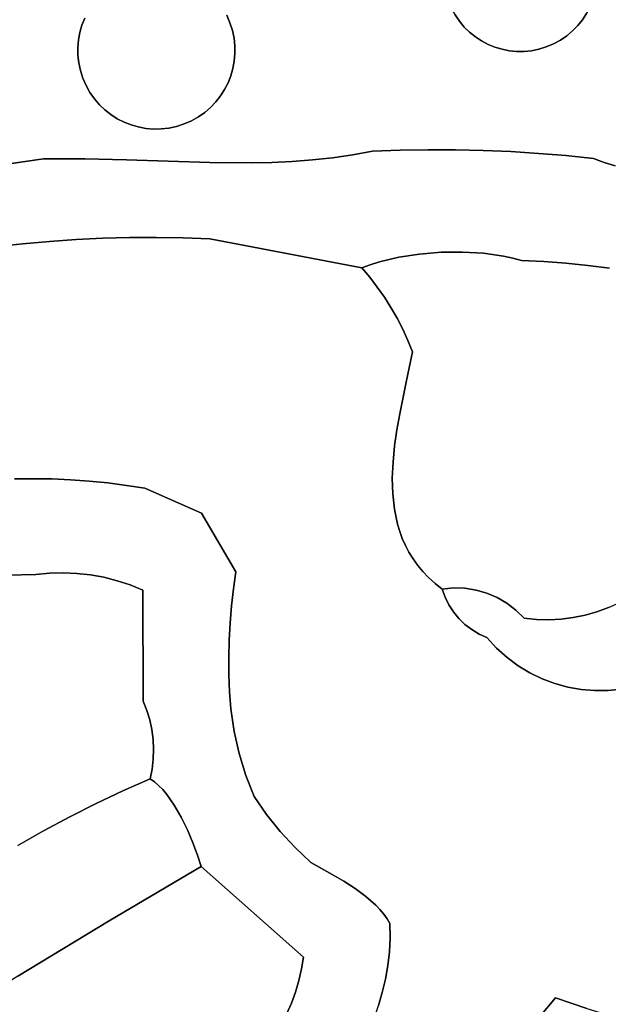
# Model space of a CAD drawing. Header units: inches. Extents: x 36.3 to 71.4, y 17.4 to 61.7.
# Tile 29 of 80: x 52.9 to 55.7, y 25.9 to 30.6. Entities that reach past the tile are written whole.
import ezdxf

# ---------------------------------------------------------------- set-up
doc = ezdxf.new("R2010")
doc.units = ezdxf.units.IN
doc.layers.add('SURFACES_FOR_SKETCHUP', color=7, linetype='Continuous')

msp = doc.modelspace()

# ---------------------------------------------------------------- linework, layer by layer
at = {"layer": 'SURFACES_FOR_SKETCHUP'}
for points, invisible_edges in [([(53.9095, 30.6502), (53.9249, 30.6147), (54.2881, 31.1614)], 10), ([(53.9249, 30.6147), (53.9368, 30.5778), (54.2881, 31.1614)], 10), ([(53.9368, 30.5778), (53.9447, 30.5407), (54.2881, 31.1614)], 10), ([(54.9643, 30.7557), (54.2881, 31.1614), (53.9447, 30.5407)], 11), ([(54.9897, 30.6854), (55.4818, 30.5124), (55.6547, 31.0045)], 11), ([(55.4818, 30.5124), (55.6702, 30.7226), (55.6547, 31.0045)], 11), ([(52.9221, 30.8478), (52.5122, 30.7613), (53.1936, 30.4587)], 10), ([(53.1932, 30.4957), (53.1964, 30.5322), (52.9221, 30.8478)], 10), ([(53.1936, 30.4587), (53.1932, 30.4957), (52.9221, 30.8478)], 10), ([(53.1964, 30.5322), (53.2031, 30.5681), (52.9221, 30.8478)], 10), ([(53.2031, 30.5681), (53.2132, 30.603), (52.9221, 30.8478)], 10), ([(53.2132, 30.603), (53.2265, 30.6367), (52.9221, 30.8478)], 10), ([(53.4376, 30.8348), (53.2265, 30.6367), (53.9249, 30.6147)], 11), ([(53.9249, 30.6147), (53.7268, 30.8257), (53.4376, 30.8348)], 11), ([(53.7268, 30.8257), (53.9249, 30.6147), (53.7592, 30.8092)], 3), ([(53.9249, 30.6147), (53.9095, 30.6502), (53.7592, 30.8092)], 10), ([(52.5119, 29.8846), (53.0282, 29.9599), (52.5122, 30.7613)], 10), ([(53.1977, 30.4215), (52.5122, 30.7613), (53.0282, 29.9599)], 11), ([(53.1936, 30.4587), (52.5122, 30.7613), (53.1977, 30.4215)], 3), ([(54.9643, 30.7557), (53.9447, 30.5407), (54.9751, 30.7202)], 3), ([(53.9488, 30.5035), (54.9751, 30.7202), (53.9447, 30.5407)], 3), ([(54.9751, 30.7202), (53.9488, 30.5035), (54.611, 29.997)], 11), ([(54.9751, 30.7202), (54.611, 29.997), (54.9897, 30.6854)], 3), ([(55.6702, 30.7226), (55.4818, 30.5124), (55.6568, 30.6898)], 3), ([(56.2946, 30.6961), (55.6568, 30.6898), (56.2031, 30.3106)], 3), ([(54.9897, 30.6854), (54.611, 29.997), (55.0077, 30.6523)], 3), ([(54.744, 30.0017), (55.0077, 30.6523), (54.611, 29.997)], 3), ([(55.0077, 30.6523), (54.744, 30.0017), (55.0286, 30.6217)], 3), ([(54.9897, 30.6854), (55.0077, 30.6523), (55.1671, 30.5103)], 10), ([(55.1999, 30.497), (54.9897, 30.6854), (55.1671, 30.5103)], 3), ([(54.9897, 30.6854), (55.1999, 30.497), (55.4818, 30.5124)], 11), ([(55.1357, 30.5268), (55.0077, 30.6523), (55.1059, 30.5462)], 3), ([(55.1671, 30.5103), (55.0077, 30.6523), (55.1357, 30.5268)], 3), ([(55.0077, 30.6523), (55.0286, 30.6217), (55.1059, 30.5462)], 10), ([(55.4818, 30.5124), (55.5149, 30.5305), (55.6568, 30.6898)], 10), ([(55.6568, 30.6898), (55.5149, 30.5305), (55.6404, 30.6584)], 3), ([(55.6404, 30.6584), (55.5149, 30.5305), (55.621, 30.6286)], 3), ([(55.621, 30.6286), (56.2031, 30.3106), (55.6404, 30.6584)], 3), ([(55.6404, 30.6584), (56.2031, 30.3106), (55.6568, 30.6898)], 3), ([(53.2132, 30.603), (53.2031, 30.5681), (53.2056, 30.3843)], 10), ([(53.2056, 30.3843), (53.2174, 30.3474), (53.2132, 30.603)], 10), ([(53.2265, 30.6367), (53.2132, 30.603), (53.2174, 30.3474)], 10), ([(53.2174, 30.3474), (53.7048, 30.1273), (53.2265, 30.6367)], 11), ([(53.9249, 30.6147), (53.2265, 30.6367), (53.7048, 30.1273)], 11), ([(53.7048, 30.1273), (53.9158, 30.3254), (53.9249, 30.6147)], 11), ([(53.9158, 30.3254), (53.9291, 30.3591), (53.9249, 30.6147)], 10), ([(53.9368, 30.5778), (53.9249, 30.6147), (53.9291, 30.3591)], 10), ([(55.0286, 30.6217), (54.744, 30.0017), (55.0521, 30.5937)], 3), ([(55.0779, 30.5685), (55.1059, 30.5462), (55.0286, 30.6217)], 10), ([(55.0286, 30.6217), (55.0521, 30.5937), (55.0779, 30.5685)], 8), ([(55.5149, 30.5305), (55.5455, 30.5513), (55.621, 30.6286)], 10), ([(55.5986, 30.6007), (55.621, 30.6286), (55.5455, 30.5513)], 10), ([(55.5455, 30.5513), (55.5735, 30.5748), (55.5986, 30.6007)], 8), ([(55.5986, 30.6007), (55.5735, 30.5748), (56.2031, 30.3106)], 10), ([(55.5986, 30.6007), (56.2031, 30.3106), (55.621, 30.6286)], 3), ([(53.2031, 30.5681), (53.1964, 30.5322), (53.2056, 30.3843)], 10), ([(53.9291, 30.3591), (53.9392, 30.3941), (53.9368, 30.5778)], 10), ([(53.9392, 30.3941), (53.9459, 30.4299), (53.9368, 30.5778)], 10), ([(53.9368, 30.5778), (53.9459, 30.4299), (53.9447, 30.5407)], 3), ([(54.8771, 30.0037), (55.0521, 30.5937), (54.744, 30.0017)], 3), ([(55.0521, 30.5937), (54.8771, 30.0037), (55.0779, 30.5685)], 3), ([(55.0779, 30.5685), (54.8771, 30.0037), (55.1059, 30.5462)], 3), ([(55.5455, 30.5513), (55.5149, 30.5305), (55.674, 29.9617)], 10), ([(55.5735, 30.5748), (55.5455, 30.5513), (55.674, 29.9617)], 10), ([(55.674, 29.9617), (56.2031, 30.3106), (55.5735, 30.5748)], 11), ([(53.1932, 30.4957), (53.1977, 30.4215), (53.1964, 30.5322)], 3), ([(53.2056, 30.3843), (53.1964, 30.5322), (53.1977, 30.4215)], 3), ([(53.9491, 30.4665), (53.9447, 30.5407), (53.9459, 30.4299)], 3), ([(53.9491, 30.4665), (53.9488, 30.5035), (53.9447, 30.5407)], 8), ([(54.5155, 29.9789), (54.611, 29.997), (53.9488, 30.5035)], 10), ([(53.9491, 30.4665), (54.5155, 29.9789), (53.9488, 30.5035)], 3), ([(55.0102, 30.0032), (55.1059, 30.5462), (54.8771, 30.0037)], 3), ([(55.1059, 30.5462), (55.0102, 30.0032), (55.1357, 30.5268)], 3), ([(55.1357, 30.5268), (55.0102, 30.0032), (55.1671, 30.5103)], 3), ([(55.1432, 30.0001), (55.1671, 30.5103), (55.0102, 30.0032)], 3), ([(55.1671, 30.5103), (55.1432, 30.0001), (55.1999, 30.497)], 3), ([(55.1999, 30.497), (55.2338, 30.4869), (55.4818, 30.5124)], 10), ([(55.4469, 30.4978), (55.4818, 30.5124), (55.2338, 30.4869)], 10), ([(55.4818, 30.5124), (55.4469, 30.4978), (55.5416, 29.9752)], 10), ([(55.5149, 30.5305), (55.4818, 30.5124), (55.674, 29.9617)], 10), ([(55.5416, 29.9752), (55.674, 29.9617), (55.4818, 30.5124)], 10), ([(53.1932, 30.4957), (53.1936, 30.4587), (53.1977, 30.4215)], 8), ([(53.9459, 30.4299), (54.4192, 29.9648), (53.9491, 30.4665)], 3), ([(54.5155, 29.9789), (53.9491, 30.4665), (54.4192, 29.9648)], 3), ([(55.1999, 30.497), (55.1432, 30.0001), (55.2338, 30.4869)], 3), ([(55.2338, 30.4869), (55.1432, 30.0001), (55.2686, 30.48)], 3), ([(55.2761, 29.9944), (55.2686, 30.48), (55.1432, 30.0001)], 3), ([(55.2338, 30.4869), (55.2686, 30.48), (55.4469, 30.4978)], 10), ([(55.2686, 30.48), (55.304, 30.4765), (55.4469, 30.4978)], 10), ([(55.304, 30.4765), (55.2686, 30.48), (55.2761, 29.9944)], 10), ([(55.2761, 29.9944), (55.4089, 29.9861), (55.3398, 30.4765)], 10), ([(55.3398, 30.4765), (55.304, 30.4765), (55.2761, 29.9944)], 10), ([(55.4469, 30.4978), (55.304, 30.4765), (55.4115, 30.487)], 3), ([(55.3398, 30.4765), (55.4115, 30.487), (55.304, 30.4765)], 3), ([(55.3398, 30.4765), (55.3757, 30.4799), (55.4115, 30.487)], 8), ([(55.3757, 30.4799), (55.3398, 30.4765), (55.4089, 29.9861)], 10), ([(55.4115, 30.487), (55.3757, 30.4799), (55.4089, 29.9861)], 10), ([(55.4089, 29.9861), (55.5416, 29.9752), (55.4115, 30.487)], 10), ([(55.4469, 30.4978), (55.4115, 30.487), (55.5416, 29.9752)], 10), ([(53.2056, 30.3843), (53.1977, 30.4215), (53.0282, 29.9599)], 10), ([(53.9392, 30.3941), (54.3221, 29.9543), (53.9459, 30.4299)], 3), ([(54.4192, 29.9648), (53.9459, 30.4299), (54.3221, 29.9543)], 3), ([(53.2174, 30.3474), (53.2056, 30.3843), (53.0282, 29.9599)], 10), ([(53.9291, 30.3591), (54.3221, 29.9543), (53.9392, 30.3941)], 3), ([(53.2329, 30.312), (53.2174, 30.3474), (53.0282, 29.9599)], 10), ([(53.2174, 30.3474), (53.2329, 30.312), (53.3832, 30.1529)], 10), ([(53.4155, 30.1364), (53.2174, 30.3474), (53.3832, 30.1529)], 3), ([(53.2174, 30.3474), (53.4155, 30.1364), (53.7048, 30.1273)], 11), ([(53.9158, 30.3254), (53.7048, 30.1273), (53.8993, 30.2931)], 3), ([(53.8993, 30.2931), (54.1259, 29.9426), (53.9158, 30.3254)], 3), ([(53.9158, 30.3254), (54.2243, 29.947), (53.9291, 30.3591)], 3), ([(54.2243, 29.947), (53.9158, 30.3254), (54.1259, 29.9426)], 3), ([(54.3221, 29.9543), (53.9291, 30.3591), (54.2243, 29.947)], 3), ([(53.2515, 30.2789), (53.2329, 30.312), (53.0282, 29.9599)], 10), ([(53.273, 30.2483), (53.2515, 30.2789), (53.0282, 29.9599)], 10), ([(53.3525, 30.1725), (53.2329, 30.312), (53.3238, 30.1949)], 3), ([(53.3832, 30.1529), (53.2329, 30.312), (53.3525, 30.1725)], 3), ([(53.2329, 30.312), (53.2515, 30.2789), (53.3238, 30.1949)], 10), ([(53.2972, 30.2202), (53.3238, 30.1949), (53.2515, 30.2789)], 10), ([(53.2515, 30.2789), (53.273, 30.2483), (53.2972, 30.2202)], 8), ([(53.7048, 30.1273), (53.7403, 30.1428), (53.8993, 30.2931)], 10), ([(53.8993, 30.2931), (53.7403, 30.1428), (53.8798, 30.2624)], 3), ([(53.8798, 30.2624), (54.1259, 29.9426), (53.8993, 30.2931)], 3), ([(55.674, 29.9617), (55.7256, 29.9418), (56.2031, 30.3106)], 10), ([(55.7256, 29.9418), (55.7783, 29.9263), (56.2031, 30.3106)], 10), ([(53.0282, 29.9599), (53.2273, 29.96), (53.273, 30.2483)], 10), ([(53.2972, 30.2202), (53.273, 30.2483), (53.2273, 29.96)], 10), ([(53.3238, 30.1949), (53.2972, 30.2202), (53.2273, 29.96)], 10), ([(53.8798, 30.2624), (53.7403, 30.1428), (53.8573, 30.2337)], 3), ([(53.7403, 30.1428), (53.7734, 30.1614), (53.8573, 30.2337)], 10), ([(53.832, 30.2071), (53.8573, 30.2337), (53.7734, 30.1614)], 10), ([(53.832, 30.2071), (54.027, 29.9405), (53.8573, 30.2337)], 3), ([(53.8573, 30.2337), (54.027, 29.9405), (53.8798, 30.2624)], 3), ([(54.1259, 29.9426), (53.8798, 30.2624), (54.027, 29.9405)], 3), ([(53.3525, 30.1725), (53.3238, 30.1949), (53.2273, 29.96)], 10), ([(53.3832, 30.1529), (53.3525, 30.1725), (53.2273, 29.96)], 10), ([(53.7734, 30.1614), (53.804, 30.1829), (53.832, 30.2071)], 8), ([(53.7734, 30.1614), (53.828, 29.9418), (53.804, 30.1829)], 3), ([(53.804, 30.1829), (53.828, 29.9418), (53.832, 30.2071)], 3), ([(54.027, 29.9405), (53.832, 30.2071), (53.828, 29.9418)], 3), ([(53.2273, 29.96), (53.4275, 29.9549), (53.3832, 30.1529)], 10), ([(53.4155, 30.1364), (53.3832, 30.1529), (53.4275, 29.9549)], 10), ([(53.4493, 30.1231), (53.4155, 30.1364), (53.4275, 29.9549)], 10), ([(53.4155, 30.1364), (53.4493, 30.1231), (53.7048, 30.1273)], 10), ([(53.6679, 30.1155), (53.7048, 30.1273), (53.4493, 30.1231)], 10), ([(53.6279, 29.9477), (53.828, 29.9418), (53.7048, 30.1273)], 10), ([(53.7048, 30.1273), (53.6679, 30.1155), (53.6279, 29.9477)], 10), ([(53.7403, 30.1428), (53.7048, 30.1273), (53.828, 29.9418)], 10), ([(53.7734, 30.1614), (53.7403, 30.1428), (53.828, 29.9418)], 10), ([(53.4842, 30.113), (53.4493, 30.1231), (53.4275, 29.9549)], 10), ([(53.52, 30.1063), (53.4842, 30.113), (53.4275, 29.9549)], 10), ([(53.5566, 30.1031), (53.52, 30.1063), (53.4275, 29.9549)], 10), ([(53.4275, 29.9549), (53.6279, 29.9477), (53.5566, 30.1031)], 10), ([(53.4493, 30.1231), (53.4842, 30.113), (53.6679, 30.1155)], 10), ([(53.4842, 30.113), (53.52, 30.1063), (53.6679, 30.1155)], 10), ([(53.6679, 30.1155), (53.52, 30.1063), (53.6308, 30.1076)], 3), ([(53.5566, 30.1031), (53.6308, 30.1076), (53.52, 30.1063)], 3), ([(53.5566, 30.1031), (53.5936, 30.1035), (53.6308, 30.1076)], 8), ([(53.5936, 30.1035), (53.5566, 30.1031), (53.6279, 29.9477)], 10), ([(53.6308, 30.1076), (53.5936, 30.1035), (53.6279, 29.9477)], 10), ([(53.6679, 30.1155), (53.6308, 30.1076), (53.6279, 29.9477)], 10), ([(54.5155, 29.9789), (54.6441, 29.4642), (54.611, 29.997)], 3), ([(54.611, 29.997), (54.7378, 29.4863), (54.744, 30.0017)], 3), ([(54.7378, 29.4863), (54.611, 29.997), (54.6441, 29.4642)], 3), ([(54.8377, 29.5016), (54.744, 30.0017), (54.7378, 29.4863)], 3), ([(54.744, 30.0017), (54.8377, 29.5016), (54.8771, 30.0037)], 3), ([(54.9408, 29.51), (54.8771, 30.0037), (54.8377, 29.5016)], 3), ([(54.8771, 30.0037), (54.9408, 29.51), (55.0102, 30.0032)], 3), ([(55.0442, 29.5113), (55.0102, 30.0032), (54.9408, 29.51)], 3), ([(55.0102, 30.0032), (55.0442, 29.5113), (55.1432, 30.0001)], 3), ([(55.1452, 29.5053), (55.1432, 30.0001), (55.0442, 29.5113)], 3), ([(55.1432, 30.0001), (55.1452, 29.5053), (55.2761, 29.9944)], 3), ([(55.2409, 29.492), (55.2761, 29.9944), (55.1452, 29.5053)], 3), ([(55.2858, 29.4825), (55.2761, 29.9944), (55.2409, 29.492)], 3), ([(55.2761, 29.9944), (55.2858, 29.4825), (55.4089, 29.9861)], 3), ([(55.3283, 29.4712), (55.4089, 29.9861), (55.2858, 29.4825)], 3), ([(55.4345, 29.4655), (55.4089, 29.9861), (55.3283, 29.4712)], 3), ([(55.4089, 29.9861), (55.4345, 29.4655), (55.5416, 29.9752)], 3), ([(52.5119, 29.8846), (52.8006, 29.5366), (53.0282, 29.9599)], 3), ([(52.9285, 29.5509), (53.0282, 29.9599), (52.8006, 29.5366)], 3), ([(53.0567, 29.5625), (53.0282, 29.9599), (52.9285, 29.5509)], 3), ([(53.0282, 29.9599), (53.185, 29.5714), (53.2273, 29.96)], 3), ([(53.185, 29.5714), (53.0282, 29.9599), (53.0567, 29.5625)], 3), ([(53.3135, 29.5776), (53.2273, 29.96), (53.185, 29.5714)], 3), ([(53.2273, 29.96), (53.3135, 29.5776), (53.4275, 29.9549)], 3), ([(53.4421, 29.581), (53.4275, 29.9549), (53.3135, 29.5776)], 3), ([(53.4275, 29.9549), (53.5708, 29.5817), (53.6279, 29.9477)], 3), ([(53.5708, 29.5817), (53.4275, 29.9549), (53.4421, 29.581)], 3), ([(53.6994, 29.5797), (53.6279, 29.9477), (53.5708, 29.5817)], 3), ([(53.6279, 29.9477), (53.6994, 29.5797), (53.828, 29.9418)], 3), ([(53.8281, 29.575), (53.828, 29.9418), (53.6994, 29.5797)], 3), ([(53.828, 29.9418), (53.8281, 29.575), (54.027, 29.9405)], 3), ([(54.1259, 29.9426), (53.8281, 29.575), (54.2243, 29.947)], 3), ([(54.5593, 29.4353), (54.2243, 29.947), (53.8281, 29.575)], 3), ([(54.027, 29.9405), (53.8281, 29.575), (54.1259, 29.9426)], 3), ([(54.2243, 29.947), (54.5593, 29.4353), (54.3221, 29.9543)], 3), ([(54.3221, 29.9543), (54.5593, 29.4353), (54.4192, 29.9648)], 3), ([(54.4192, 29.9648), (54.6004, 29.4506), (54.5155, 29.9789)], 3), ([(54.6004, 29.4506), (54.4192, 29.9648), (54.5593, 29.4353)], 3), ([(54.6441, 29.4642), (54.5155, 29.9789), (54.6004, 29.4506)], 3), ([(55.4345, 29.4655), (55.5404, 29.4572), (55.5416, 29.9752)], 10), ([(55.5416, 29.9752), (55.5404, 29.4572), (55.674, 29.9617)], 3), ([(55.7256, 29.9418), (55.674, 29.9617), (55.5404, 29.4572)], 10), ([(55.5404, 29.4572), (55.646, 29.4465), (55.7256, 29.9418)], 10), ([(55.7783, 29.9263), (55.7256, 29.9418), (55.646, 29.4465)], 10), ([(55.646, 29.4465), (55.7513, 29.4333), (55.7783, 29.9263)], 10), ([(52.9285, 29.5509), (53.0691, 28.4196), (53.0567, 29.5625)], 3), ([(53.0567, 29.5625), (53.1588, 28.4157), (53.185, 29.5714)], 3), ([(53.1588, 28.4157), (53.0567, 29.5625), (53.0691, 28.4196)], 3), ([(53.2483, 28.4093), (53.185, 29.5714), (53.1588, 28.4157)], 3), ([(53.185, 29.5714), (53.2483, 28.4093), (53.3135, 29.5776)], 3), ([(53.3376, 28.4004), (53.3135, 29.5776), (53.2483, 28.4093)], 3), ([(53.3135, 29.5776), (53.3376, 28.4004), (53.4421, 29.581)], 3), ([(53.4267, 28.389), (53.4421, 29.581), (53.3376, 28.4004)], 3), ([(53.4421, 29.581), (53.4267, 28.389), (53.5708, 29.5817)], 3), ([(53.5155, 28.3751), (53.5708, 29.5817), (53.4267, 28.389)], 3), ([(53.5708, 29.5817), (53.5155, 28.3751), (53.6994, 29.5797)], 3), ([(53.6994, 29.5797), (53.5155, 28.3751), (53.8281, 29.575)], 3), ([(53.7888, 28.255), (53.8281, 29.575), (53.5155, 28.3751)], 3), ([(53.8281, 29.575), (53.7888, 28.255), (54.7423, 28.7334)], 11), ([(54.5977, 29.39), (54.5593, 29.4353), (53.8281, 29.575)], 8), ([(54.5977, 29.39), (53.8281, 29.575), (54.634, 29.3431)], 3), ([(53.8281, 29.575), (54.7423, 28.7334), (54.634, 29.3431)], 11), ([(52.8006, 29.5366), (52.8895, 28.42), (52.9285, 29.5509)], 3), ([(52.9793, 28.4211), (52.9285, 29.5509), (52.8895, 28.42)], 3), ([(53.0691, 28.4196), (52.9285, 29.5509), (52.9793, 28.4211)], 3), ([(54.7564, 29.1405), (54.9408, 29.51), (54.7293, 29.1932)], 3), ([(54.8377, 29.5016), (54.7293, 29.1932), (54.9408, 29.51)], 3), ([(54.7811, 29.0865), (55.0442, 29.5113), (54.7564, 29.1405)], 3), ([(54.9408, 29.51), (54.7564, 29.1405), (55.0442, 29.5113)], 3), ([(55.0442, 29.5113), (54.7811, 29.0865), (55.1452, 29.5053)], 3), ([(54.6441, 29.4642), (54.6004, 29.4506), (54.5977, 29.39)], 10), ([(54.6441, 29.4642), (54.5977, 29.39), (54.634, 29.3431)], 9), ([(54.6441, 29.4642), (54.634, 29.3431), (54.7378, 29.4863)], 3), ([(54.668, 29.2946), (54.7378, 29.4863), (54.634, 29.3431)], 3), ([(54.7378, 29.4863), (54.668, 29.2946), (54.8377, 29.5016)], 3), ([(54.6998, 29.2446), (54.8377, 29.5016), (54.668, 29.2946)], 3), ([(54.7293, 29.1932), (54.8377, 29.5016), (54.6998, 29.2446)], 3), ([(55.4345, 29.4655), (54.7733, 28.8856), (55.5404, 29.4572)], 3), ([(54.7733, 28.8856), (55.4345, 29.4655), (54.8033, 29.0314)], 3), ([(54.7811, 29.0865), (54.8033, 29.0314), (55.1452, 29.5053)], 10), ([(55.2409, 29.492), (55.1452, 29.5053), (54.8033, 29.0314)], 10), ([(55.2858, 29.4825), (55.2409, 29.492), (54.8033, 29.0314)], 10), ([(55.3283, 29.4712), (55.2858, 29.4825), (54.8033, 29.0314)], 10), ([(55.3283, 29.4712), (54.8033, 29.0314), (55.4345, 29.4655)], 3), ([(54.5593, 29.4353), (54.5977, 29.39), (54.6004, 29.4506)], 2), ([(54.7423, 28.7334), (55.646, 29.4465), (54.7733, 28.8856)], 3), ([(55.8, 27.8259), (55.646, 29.4465), (54.7423, 28.7334)], 11), ([(55.5404, 29.4572), (54.7733, 28.8856), (55.646, 29.4465)], 3), ([(55.646, 29.4465), (55.8, 27.8259), (55.7513, 29.4333)], 3), ([(54.668, 29.2946), (54.634, 29.3431), (54.7423, 28.7334)], 10), ([(54.6998, 29.2446), (54.668, 29.2946), (54.7733, 28.8856)], 10), ([(54.7423, 28.7334), (54.7733, 28.8856), (54.668, 29.2946)], 10), ([(54.7293, 29.1932), (54.6998, 29.2446), (54.7733, 28.8856)], 10), ([(54.7293, 29.1932), (54.7733, 28.8856), (54.7564, 29.1405)], 3), ([(54.7811, 29.0865), (54.7564, 29.1405), (54.7733, 28.8856)], 10), ([(54.7733, 28.8856), (54.8033, 29.0314), (54.7811, 29.0865)], 8), ([(54.7286, 28.656), (54.7423, 28.7334), (53.7888, 28.255)], 10), ([(54.7286, 28.656), (55.2108, 27.8494), (54.7423, 28.7334)], 3), ([(55.8, 27.8259), (54.7423, 28.7334), (55.2108, 27.8494)], 11), ([(54.7174, 28.5784), (54.7286, 28.656), (53.7888, 28.255)], 10), ([(54.7174, 28.5784), (55.161, 27.8707), (54.7286, 28.656)], 3), ([(55.161, 27.8707), (55.2108, 27.8494), (54.7286, 28.656)], 10), ([(54.7096, 28.501), (54.7174, 28.5784), (53.7888, 28.255)], 10), ([(54.7174, 28.5784), (54.7096, 28.501), (55.161, 27.8707)], 10), ([(54.7062, 28.4243), (54.7096, 28.501), (53.7888, 28.255)], 10), ([(54.7062, 28.4243), (55.109, 27.8856), (54.7096, 28.501)], 3), ([(55.161, 27.8707), (54.7096, 28.501), (55.109, 27.8856)], 3), ([(52.8519, 27.9576), (52.9912, 27.9606), (52.8895, 28.42)], 10), ([(52.9793, 28.4211), (52.8895, 28.42), (52.9912, 27.9606)], 10), ([(53.0691, 28.4196), (52.9793, 28.4211), (53.057, 27.9669)], 10), ([(52.9912, 27.9606), (53.057, 27.9669), (52.9793, 28.4211)], 10), ([(53.057, 27.9669), (53.1229, 27.9686), (53.0691, 28.4196)], 10), ([(53.1588, 28.4157), (53.0691, 28.4196), (53.1229, 27.9686)], 10), ([(54.708, 28.3487), (54.7062, 28.4243), (53.7888, 28.255)], 10), ([(54.7062, 28.4243), (54.708, 28.3487), (55.109, 27.8856)], 10), ([(53.1229, 27.9686), (53.1886, 27.9657), (53.1588, 28.4157)], 10), ([(53.2483, 28.4093), (53.1588, 28.4157), (53.1886, 27.9657)], 10), ([(53.1886, 27.9657), (53.2538, 27.9584), (53.2483, 28.4093)], 10), ([(53.3376, 28.4004), (53.2483, 28.4093), (53.2538, 27.9584)], 10), ([(53.2538, 27.9584), (53.3184, 27.9466), (53.3376, 28.4004)], 10), ([(53.4267, 28.389), (53.3376, 28.4004), (53.3184, 27.9466)], 10), ([(53.4267, 28.389), (53.3184, 27.9466), (53.3821, 27.9303)], 9), ([(53.4267, 28.389), (53.3821, 27.9303), (53.5155, 28.3751)], 3), ([(53.4447, 27.9097), (53.5155, 28.3751), (53.3821, 27.9303)], 3), ([(53.5059, 27.8847), (53.5155, 28.3751), (53.4447, 27.9097)], 3), ([(53.5155, 28.3751), (53.5059, 27.8847), (53.7888, 28.255)], 3), ([(53.7888, 28.255), (53.9537, 27.9731), (54.708, 28.3487)], 10), ([(54.716, 28.2747), (54.708, 28.3487), (53.9537, 27.9731)], 10), ([(54.708, 28.3487), (54.716, 28.2747), (55.109, 27.8856)], 10), ([(53.7888, 28.255), (53.5059, 27.8847), (53.9537, 27.9731)], 3), ([(54.7311, 28.2028), (54.716, 28.2747), (53.9537, 27.9731)], 10), ([(54.716, 28.2747), (54.7311, 28.2028), (55.109, 27.8856)], 10), ([(54.7416, 28.1678), (54.7311, 28.2028), (53.9537, 27.9731)], 10), ([(54.7416, 28.1678), (55.0553, 27.894), (54.7311, 28.2028)], 3), ([(55.109, 27.8856), (54.7311, 28.2028), (55.0553, 27.894)], 3), ([(54.7542, 28.1334), (54.7416, 28.1678), (53.9537, 27.9731)], 10), ([(54.7416, 28.1678), (54.7542, 28.1334), (55.0553, 27.894)], 10), ([(54.7691, 28.0998), (54.7542, 28.1334), (53.9537, 27.9731)], 10), ([(54.7863, 28.067), (54.7691, 28.0998), (53.9537, 27.9731)], 10), ([(54.7542, 28.1334), (54.7691, 28.0998), (55.0553, 27.894)], 10), ([(54.7691, 28.0998), (54.7863, 28.067), (55.0553, 27.894)], 10), ([(53.9537, 27.9731), (53.9417, 27.8912), (54.7863, 28.067)], 10), ([(54.806, 28.0351), (54.7863, 28.067), (53.9417, 27.8912)], 10), ([(54.7863, 28.067), (54.806, 28.0351), (55.0553, 27.894)], 10), ([(53.9254, 27.7265), (53.921, 27.6439), (54.8283, 28.0041)], 10), ([(54.8532, 27.974), (54.8283, 28.0041), (53.921, 27.6439)], 10), ([(53.9323, 27.8089), (53.9254, 27.7265), (54.8283, 28.0041)], 10), ([(53.9417, 27.8912), (53.9323, 27.8089), (54.806, 28.0351)], 10), ([(54.8283, 28.0041), (54.806, 28.0351), (53.9323, 27.8089)], 10), ([(54.8283, 28.0041), (55.0553, 27.894), (54.806, 28.0351)], 3), ([(54.8532, 27.974), (55.0553, 27.894), (54.8283, 28.0041)], 3), ([(52.7131, 27.9494), (52.5747, 27.9359), (53.0289, 26.7276)], 10), ([(52.8519, 27.9576), (52.7131, 27.9494), (53.1544, 26.795)], 10), ([(53.0289, 26.7276), (53.1544, 26.795), (52.7131, 27.9494)], 10), ([(52.9912, 27.9606), (52.8519, 27.9576), (53.5069, 27.3512)], 10), ([(53.1544, 26.795), (53.5069, 27.3512), (52.8519, 27.9576)], 11), ([(53.057, 27.9669), (52.9912, 27.9606), (53.5069, 27.3512)], 10), ([(53.1229, 27.9686), (53.057, 27.9669), (53.5069, 27.3512)], 10), ([(53.1886, 27.9657), (53.1229, 27.9686), (53.5069, 27.3512)], 10), ([(53.2538, 27.9584), (53.1886, 27.9657), (53.5069, 27.3512)], 10), ([(53.2538, 27.9584), (53.5069, 27.3512), (53.3184, 27.9466)], 3), ([(53.3184, 27.9466), (53.5069, 27.3512), (53.3821, 27.9303)], 3), ([(53.9417, 27.8912), (53.9537, 27.9731), (53.5059, 27.8847)], 10), ([(54.881, 27.945), (54.8532, 27.974), (53.9191, 27.5613)], 10), ([(53.921, 27.6439), (53.9191, 27.5613), (54.8532, 27.974)], 10), ([(54.9781, 27.8144), (54.881, 27.945), (53.9191, 27.5613)], 11), ([(54.881, 27.945), (55.0006, 27.8957), (54.8532, 27.974)], 3), ([(55.0553, 27.894), (54.8532, 27.974), (55.0006, 27.8957)], 3), ([(54.9597, 27.8513), (54.9118, 27.9171), (54.881, 27.945)], 9), ([(54.9597, 27.8513), (54.881, 27.945), (54.9781, 27.8144)], 3), ([(54.9118, 27.9171), (55.0006, 27.8957), (54.881, 27.945)], 3), ([(52.9053, 26.657), (53.0289, 26.7276), (52.5747, 27.9359)], 10), ([(53.4447, 27.9097), (53.3821, 27.9303), (53.5069, 27.3512)], 10), ([(53.5059, 27.8847), (53.4447, 27.9097), (53.5069, 27.3512)], 2), ([(54.9597, 27.8513), (54.9455, 27.8904), (54.9118, 27.9171)], 8), ([(54.9118, 27.9171), (54.9455, 27.8904), (55.0006, 27.8957)], 8), ([(53.9323, 27.8089), (53.9417, 27.8912), (53.5059, 27.8847)], 10), ([(53.5059, 27.8847), (53.5069, 27.3512), (53.921, 27.6439)], 10), ([(53.9254, 27.7265), (53.9323, 27.8089), (53.5059, 27.8847)], 10), ([(53.921, 27.6439), (53.9254, 27.7265), (53.5059, 27.8847)], 10), ([(54.9455, 27.8904), (54.9597, 27.8513), (55.0006, 27.8957)], 2), ([(54.9597, 27.8513), (54.9781, 27.8144), (55.0006, 27.8957)], 10), ([(55.0006, 27.8957), (54.9781, 27.8144), (55.0553, 27.894)], 3), ([(55.0004, 27.7801), (55.0553, 27.894), (54.9781, 27.8144)], 3), ([(55.109, 27.8856), (55.0553, 27.894), (55.0004, 27.7801)], 10), ([(55.0263, 27.7485), (55.109, 27.8856), (55.0004, 27.7801)], 3), ([(55.0263, 27.7485), (55.0557, 27.7201), (55.109, 27.8856)], 10), ([(55.161, 27.8707), (55.109, 27.8856), (55.0557, 27.7201)], 10), ([(55.0557, 27.7201), (55.0881, 27.6951), (55.161, 27.8707)], 10), ([(55.161, 27.8707), (55.0881, 27.6951), (55.2108, 27.8494)], 3), ([(53.9191, 27.5613), (53.9197, 27.4786), (54.9781, 27.8144)], 10), ([(55.0004, 27.7801), (54.9781, 27.8144), (53.9197, 27.4786)], 10), ([(55.1233, 27.6738), (55.2108, 27.8494), (55.0881, 27.6951)], 3), ([(55.1612, 27.6565), (55.2108, 27.8494), (55.1233, 27.6738)], 3), ([(55.2108, 27.8494), (55.1612, 27.6565), (55.2577, 27.8221)], 3), ([(55.3011, 27.7888), (55.2577, 27.8221), (55.1612, 27.6565)], 10), ([(55.2577, 27.8221), (55.7459, 27.8014), (55.2108, 27.8494)], 3), ([(55.8, 27.8259), (55.2108, 27.8494), (55.7459, 27.8014)], 3), ([(55.7459, 27.8014), (55.2577, 27.8221), (55.6904, 27.7811)], 3), ([(55.6337, 27.7651), (55.6904, 27.7811), (55.2577, 27.8221)], 10), ([(55.3011, 27.7888), (55.4587, 27.7428), (55.2577, 27.8221)], 3), ([(55.576, 27.7533), (55.6337, 27.7651), (55.2577, 27.8221)], 10), ([(55.5176, 27.7459), (55.2577, 27.8221), (55.4587, 27.7428)], 3), ([(55.576, 27.7533), (55.2577, 27.8221), (55.5176, 27.7459)], 3), ([(53.9197, 27.4786), (53.9229, 27.3959), (55.0004, 27.7801)], 10), ([(53.9229, 27.3959), (53.9286, 27.3133), (55.0004, 27.7801)], 10), ([(55.0263, 27.7485), (55.0004, 27.7801), (53.9286, 27.3133)], 10), ([(55.3405, 27.7499), (55.3011, 27.7888), (55.1612, 27.6565)], 10), ([(55.3996, 27.7441), (55.4587, 27.7428), (55.3011, 27.7888)], 10), ([(55.3011, 27.7888), (55.3405, 27.7499), (55.3996, 27.7441)], 8), ([(55.576, 27.7533), (55.6148, 27.4069), (55.6337, 27.7651)], 3), ([(55.6148, 27.4069), (55.6794, 27.4016), (55.6337, 27.7651)], 10), ([(55.6904, 27.7811), (55.6337, 27.7651), (55.7444, 27.4023)], 10), ([(55.6794, 27.4016), (55.7444, 27.4023), (55.6337, 27.7651)], 10), ([(55.6904, 27.7811), (55.8093, 27.4089), (55.7459, 27.8014)], 3), ([(55.7444, 27.4023), (55.8093, 27.4089), (55.6904, 27.7811)], 10), ([(53.9286, 27.3133), (53.9449, 27.205), (55.0263, 27.7485)], 10), ([(53.9449, 27.205), (53.9692, 27.0985), (55.0263, 27.7485)], 10), ([(55.0557, 27.7201), (55.0263, 27.7485), (53.9692, 27.0985)], 10), ([(53.9692, 27.0985), (54.0013, 26.994), (55.0557, 27.7201)], 10), ([(54.1015, 26.8063), (55.0557, 27.7201), (54.0013, 26.994)], 11), ([(54.1673, 26.7247), (55.0557, 27.7201), (54.1015, 26.8063)], 3), ([(55.0557, 27.7201), (54.1673, 26.7247), (55.0881, 27.6951)], 3), ([(55.1612, 27.6565), (55.2076, 27.6057), (55.3405, 27.7499)], 10), ([(55.2076, 27.6057), (55.2579, 27.5604), (55.3405, 27.7499)], 10), ([(55.2579, 27.5604), (55.3115, 27.5206), (55.3405, 27.7499)], 10), ([(55.3996, 27.7441), (55.3405, 27.7499), (55.3115, 27.5206)], 10), ([(55.368, 27.4864), (55.3996, 27.7441), (55.3115, 27.5206)], 3), ([(55.3996, 27.7441), (55.368, 27.4864), (55.4587, 27.7428)], 3), ([(55.427, 27.4579), (55.4587, 27.7428), (55.368, 27.4864)], 3), ([(55.4587, 27.7428), (55.427, 27.4579), (55.5176, 27.7459)], 3), ([(55.4881, 27.4351), (55.5176, 27.7459), (55.427, 27.4579)], 3), ([(55.5509, 27.4181), (55.5176, 27.7459), (55.4881, 27.4351)], 3), ([(55.5176, 27.7459), (55.5509, 27.4181), (55.576, 27.7533)], 3), ([(55.6148, 27.4069), (55.576, 27.7533), (55.5509, 27.4181)], 3), ([(54.1673, 26.7247), (54.2383, 26.6476), (55.0881, 27.6951)], 10), ([(54.417, 26.5175), (55.0881, 27.6951), (54.2383, 26.6476)], 11), ([(55.0881, 27.6951), (54.417, 26.5175), (55.2076, 27.6057)], 11), ([(55.2076, 27.6057), (55.1233, 27.6738), (55.0881, 27.6951)], 9), ([(55.2076, 27.6057), (55.1612, 27.6565), (55.1233, 27.6738)], 8), ([(53.9191, 27.5613), (53.921, 27.6439), (53.5069, 27.3512)], 10), ([(55.2076, 27.6057), (54.417, 26.5175), (55.2579, 27.5604)], 3), ([(53.9197, 27.4786), (53.9191, 27.5613), (53.5069, 27.3512)], 10), ([(54.4724, 26.4846), (55.2579, 27.5604), (54.417, 26.5175)], 3), ([(54.5273, 26.449), (55.2579, 27.5604), (54.4724, 26.4846)], 3), ([(55.2579, 27.5604), (54.5273, 26.449), (55.3115, 27.5206)], 3), ([(54.5793, 26.4109), (55.3115, 27.5206), (54.5273, 26.449)], 3), ([(55.3115, 27.5206), (54.5793, 26.4109), (55.368, 27.4864)], 3), ([(53.9229, 27.3959), (53.9197, 27.4786), (53.5069, 27.3512)], 10), ([(54.6261, 26.3702), (55.368, 27.4864), (54.5793, 26.4109)], 3), ([(55.368, 27.4864), (54.6261, 26.3702), (55.427, 27.4579)], 3), ([(54.6467, 26.3488), (55.427, 27.4579), (54.6261, 26.3702)], 3), ([(54.6652, 26.3269), (55.427, 27.4579), (54.6467, 26.3488)], 3), ([(55.427, 27.4579), (54.6652, 26.3269), (55.4881, 27.4351)], 3), ([(54.6811, 26.3042), (55.4881, 27.4351), (54.6652, 26.3269)], 3), ([(55.4881, 27.4351), (54.6811, 26.3042), (55.5509, 27.4181)], 3), ([(53.5069, 27.3512), (53.5249, 27.3066), (53.9229, 27.3959)], 10), ([(53.5249, 27.3066), (53.5391, 27.261), (53.9229, 27.3959)], 10), ([(53.9286, 27.3133), (53.9229, 27.3959), (53.5391, 27.261)], 10), ([(55.4919, 25.924), (55.5509, 27.4181), (54.6811, 26.3042)], 11), ([(55.5509, 27.4181), (55.4919, 25.924), (55.6148, 27.4069)], 3), ([(55.6148, 27.4069), (55.4919, 25.924), (55.6794, 27.4016)], 3), ([(55.6794, 27.4016), (55.4919, 25.924), (55.7444, 27.4023)], 3), ([(55.6421, 25.8717), (55.7444, 27.4023), (55.4919, 25.924)], 3), ([(55.7936, 25.8266), (55.8093, 27.4089), (55.6421, 25.8717)], 3), ([(55.7444, 27.4023), (55.6421, 25.8717), (55.8093, 27.4089)], 3), ([(53.2816, 26.8591), (53.5069, 27.3512), (53.1544, 26.795)], 3), ([(53.5069, 27.3512), (53.2816, 26.8591), (53.5249, 27.3066)], 3), ([(53.4105, 26.9199), (53.5249, 27.3066), (53.2816, 26.8591)], 3), ([(53.5249, 27.3066), (53.4105, 26.9199), (53.5391, 27.261)], 3), ([(53.5391, 27.261), (53.5494, 27.2144), (53.9286, 27.3133)], 10), ([(53.9449, 27.205), (53.9286, 27.3133), (53.5494, 27.2144)], 10), ([(53.5494, 27.2144), (53.5391, 27.261), (53.4105, 26.9199)], 10), ([(53.5557, 27.1672), (53.5494, 27.2144), (53.4105, 26.9199)], 10), ([(53.5494, 27.2144), (53.5557, 27.1672), (53.9449, 27.205)], 10), ([(53.5557, 27.1672), (53.558, 27.1197), (53.9449, 27.205)], 10), ([(53.9692, 27.0985), (53.9449, 27.205), (53.558, 27.1197)], 10), ([(53.5557, 27.1672), (53.4105, 26.9199), (53.558, 27.1197)], 3), ([(53.558, 27.1197), (53.4105, 26.9199), (53.5564, 27.072)], 3), ([(53.558, 27.1197), (53.5564, 27.072), (53.9692, 27.0985)], 10), ([(53.5564, 27.072), (53.6018, 26.9256), (53.9692, 27.0985)], 11), ([(53.6018, 26.9256), (53.6209, 26.9027), (53.9692, 27.0985)], 10), ([(53.6209, 26.9027), (53.6571, 26.8507), (53.9692, 27.0985)], 10), ([(54.0013, 26.994), (53.9692, 27.0985), (53.6571, 26.8507)], 10), ([(53.5507, 27.0245), (53.5564, 27.072), (53.4105, 26.9199)], 10), ([(53.5507, 27.0245), (53.5821, 26.9459), (53.5564, 27.072)], 3), ([(53.6018, 26.9256), (53.5564, 27.072), (53.5821, 26.9459)], 3), ([(53.541, 26.9774), (53.5507, 27.0245), (53.4105, 26.9199)], 2), ([(53.5507, 27.0245), (53.541, 26.9774), (53.5618, 26.9633)], 8), ([(53.5507, 27.0245), (53.5618, 26.9633), (53.5821, 26.9459)], 9), ([(53.541, 26.9774), (53.4105, 26.9199), (53.5618, 26.9633)], 2), ([(53.5821, 26.9459), (53.5618, 26.9633), (53.4105, 26.9199)], 10), ([(53.6571, 26.8507), (53.6904, 26.7926), (54.0013, 26.994)], 10), ([(54.0412, 26.8921), (54.0013, 26.994), (53.6904, 26.7926)], 10), ([(54.0013, 26.994), (54.0412, 26.8921), (54.1015, 26.8063)], 8), ([(53.4105, 26.9199), (53.2816, 26.8591), (53.6904, 26.7926)], 10), ([(53.6018, 26.9256), (53.5821, 26.9459), (53.4105, 26.9199)], 10), ([(53.6209, 26.9027), (53.6018, 26.9256), (53.4105, 26.9199)], 10), ([(53.6904, 26.7926), (53.6571, 26.8507), (53.4105, 26.9199)], 10), ([(53.6571, 26.8507), (53.6209, 26.9027), (53.4105, 26.9199)], 10), ([(53.1544, 26.795), (53.3443, 26.2946), (53.2816, 26.8591)], 3), ([(53.7204, 26.7312), (53.6904, 26.7926), (53.2816, 26.8591)], 10), ([(53.3443, 26.2946), (53.7204, 26.7312), (53.2816, 26.8591)], 11), ([(53.6904, 26.7926), (53.7204, 26.7312), (54.0412, 26.8921)], 10), ([(53.7204, 26.7312), (53.7467, 26.6695), (54.0412, 26.8921)], 10), ([(54.1015, 26.8063), (54.0412, 26.8921), (53.7467, 26.6695)], 10), ([(53.0289, 26.7276), (53.3443, 26.2946), (53.1544, 26.795)], 3), ([(53.7467, 26.6695), (53.7689, 26.6102), (54.1015, 26.8063)], 10), ([(53.7689, 26.6102), (53.7868, 26.5561), (54.1015, 26.8063)], 10), ([(54.1673, 26.7247), (54.1015, 26.8063), (53.7868, 26.5561)], 10), ([(53.0289, 26.7276), (52.9053, 26.657), (53.3443, 26.2946)], 10), ([(53.7467, 26.6695), (53.7204, 26.7312), (53.3443, 26.2946)], 10), ([(54.2383, 26.6476), (54.1673, 26.7247), (53.7868, 26.5561)], 10), ([(53.7467, 26.6695), (53.3443, 26.2946), (53.7689, 26.6102)], 3), ([(52.9051, 26.0274), (53.3443, 26.2946), (52.9053, 26.657)], 10), ([(54.2383, 26.6476), (53.7868, 26.5561), (54.3143, 26.5753)], 3), ([(54.2383, 26.6476), (54.3143, 26.5753), (54.417, 26.5175)], 8), ([(53.7868, 26.5561), (53.7689, 26.6102), (53.3443, 26.2946)], 2), ([(54.2784, 26.1196), (54.3143, 26.5753), (53.7868, 26.5561)], 3), ([(54.3143, 26.5753), (54.2784, 26.1196), (54.417, 26.5175)], 3), ([(53.7868, 26.5561), (53.3443, 26.2946), (54.2206, 25.8977)], 10), ([(54.269, 26.0627), (54.2784, 26.1196), (53.7868, 26.5561)], 8), ([(54.24, 25.9517), (54.2562, 26.0067), (53.7868, 26.5561)], 10), ([(54.269, 26.0627), (53.7868, 26.5561), (54.2562, 26.0067)], 3), ([(54.2206, 25.8977), (54.24, 25.9517), (53.7868, 26.5561)], 10), ([(54.417, 26.5175), (54.2784, 26.1196), (54.4724, 26.4846)], 3), ([(54.4724, 26.4846), (54.2784, 26.1196), (54.5273, 26.449)], 3), ([(54.5273, 26.449), (54.2784, 26.1196), (54.5793, 26.4109)], 3), ([(54.5793, 26.4109), (54.2784, 26.1196), (54.6261, 26.3702)], 3), ([(54.6261, 26.3702), (54.2784, 26.1196), (54.6954, 26.2124)], 11), ([(54.6261, 26.3702), (54.6954, 26.2124), (54.6467, 26.3488)], 3), ([(54.6467, 26.3488), (54.6954, 26.2124), (54.6652, 26.3269)], 3), ([(52.9051, 26.0274), (54.1111, 25.6963), (53.3443, 26.2946)], 3), ([(54.1979, 25.8451), (54.2206, 25.8977), (53.3443, 26.2946)], 10), ([(54.1431, 25.7443), (53.3443, 26.2946), (54.1111, 25.6963)], 3), ([(54.1979, 25.8451), (53.3443, 26.2946), (54.172, 25.7939)], 3), ([(54.172, 25.7939), (53.3443, 26.2946), (54.1431, 25.7443)], 3), ([(54.6811, 26.3042), (54.6652, 26.3269), (54.6954, 26.2124)], 10), ([(54.6954, 26.2124), (54.6943, 26.281), (54.6811, 26.3042)], 8), ([(54.6943, 26.281), (55.4919, 25.924), (54.6811, 26.3042)], 3), ([(54.6954, 26.2124), (55.4919, 25.924), (54.6943, 26.281)], 3), ([(54.692, 26.1451), (54.6954, 26.2124), (54.2784, 26.1196)], 10), ([(54.692, 26.1451), (55.4155, 25.8344), (54.6954, 26.2124)], 3), ([(55.4919, 25.924), (54.6954, 26.2124), (55.4155, 25.8344)], 3), ([(54.6844, 26.0789), (54.692, 26.1451), (54.2784, 26.1196)], 10), ([(54.6844, 26.0789), (55.4155, 25.8344), (54.692, 26.1451)], 3), ([(54.2784, 26.1196), (54.269, 26.0627), (54.673, 26.0139)], 10), ([(54.673, 26.0139), (54.6844, 26.0789), (54.2784, 26.1196)], 10), ([(54.269, 26.0627), (54.2562, 26.0067), (54.658, 25.9498)], 10), ([(54.658, 25.9498), (54.673, 26.0139), (54.269, 26.0627)], 10), ([(54.673, 26.0139), (55.3446, 25.7406), (54.6844, 26.0789)], 3), ([(55.4155, 25.8344), (54.6844, 26.0789), (55.3446, 25.7406)], 3), ([(52.9051, 26.0274), (52.4695, 25.7547), (53.7588, 24.9518)], 10), ([(54.1111, 25.6963), (52.9051, 26.0274), (53.7588, 24.9518)], 3), ([(54.2562, 26.0067), (54.24, 25.9517), (54.6399, 25.8866)], 10), ([(54.6399, 25.8866), (54.658, 25.9498), (54.2562, 26.0067)], 10), ([(54.658, 25.9498), (55.3446, 25.7406), (54.673, 26.0139)], 3), ([(54.24, 25.9517), (54.2206, 25.8977), (54.5954, 25.7624)], 10), ([(54.6189, 25.8241), (54.6399, 25.8866), (54.24, 25.9517)], 10), ([(54.6189, 25.8241), (54.24, 25.9517), (54.5954, 25.7624)], 3), ([(54.6399, 25.8866), (55.2795, 25.6431), (54.658, 25.9498)], 3), ([(55.3446, 25.7406), (54.658, 25.9498), (55.2795, 25.6431)], 3), ([(55.4919, 25.924), (55.4155, 25.8344), (55.6421, 25.8717)], 2), ([(54.2206, 25.8977), (54.1979, 25.8451), (54.5954, 25.7624)], 10)]:
    msp.add_3dface(points, dxfattribs=dict(at, invisible_edges=invisible_edges))

doc.saveas('drawing.dxf')
